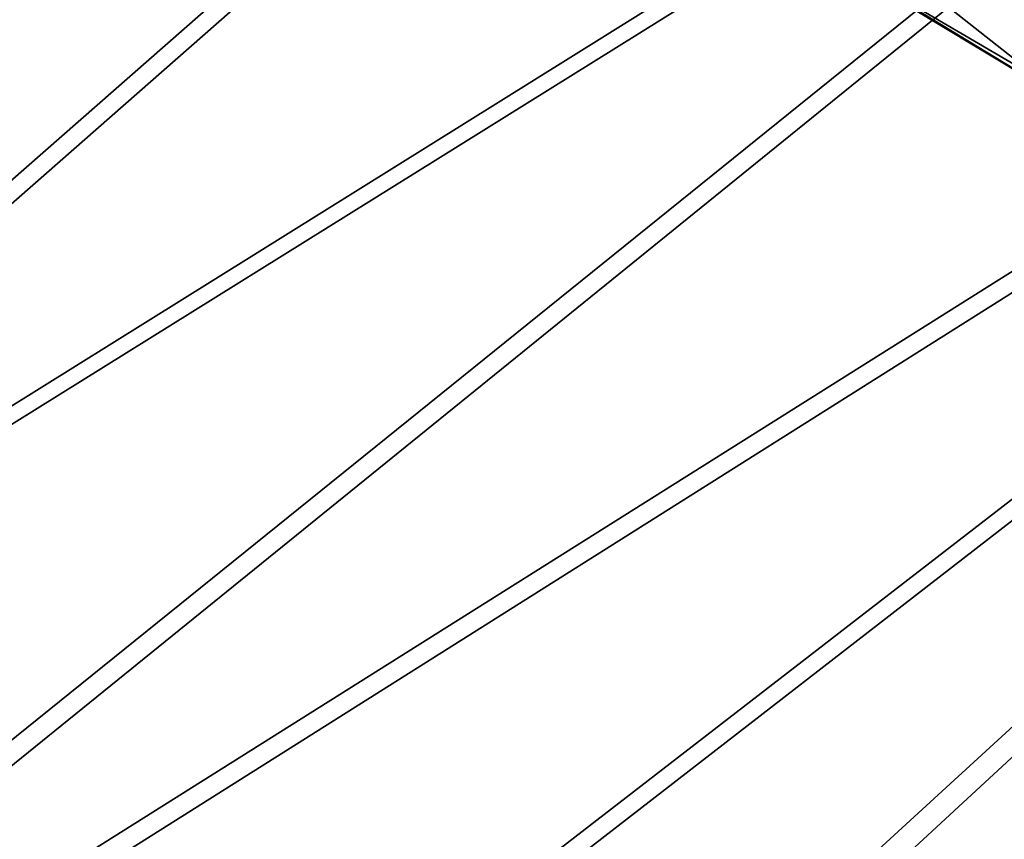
# Model space of a CAD drawing. Header units: metres. Extents: x -904 to 0, y -908 to 0.
# Tile 64 of 158: x -762 to -675, y -209 to -136. Entities that reach past the tile are written whole.
import ezdxf

# ---------------------------------------------------------------- set-up
doc = ezdxf.new("R2010")
doc.units = ezdxf.units.M

msp = doc.modelspace()

# ---------------------------------------------------------------- linework, layer by layer
at = {"layer": 'top'}
for points in [[(-699.573181, -124.930893, 659.502441), (-663.146606, -147.079544, 658.922424), (-590.518311, -49.992722, 661.435425)], [(-671.265503, -141.673218, 627.740967), (-702.585693, -123.329681, 627.740967), (-698.339539, -120.294052, 597.428589)], [(-671.265503, -141.673218, 627.740967), (-698.339539, -120.294052, 597.428589), (-664.326416, -134.21666, 569.149597)], [(-699.573181, -124.930893, 659.502441), (-702.585693, -123.329681, 627.740967), (-663.146606, -147.079544, 658.922424)], [(-702.585693, -123.329681, 627.740967), (-671.265503, -141.673218, 627.740967), (-663.146606, -147.079544, 658.922424)]]:
    msp.add_3dface(points, dxfattribs=at)
at = {"layer": 'top0123458'}
for points in [[(-836.753357, -129.263702, 122.096375), (-733.906982, -62.472473, 123.845367), (-839.567505, -174.543259, 120.91069)], [(-733.906982, -62.472473, 123.845367), (-666.961548, -66.560753, 123.738312), (-839.567505, -174.543259, 120.91069)], [(-834.635315, -126.351448, 125.173668), (-837.339233, -172.181793, 123.973557), (-735.815308, -64.683243, 126.788506)], [(-735.815308, -64.683243, 126.788506), (-837.339233, -172.181793, 123.973557), (-667.033875, -68.613251, 126.685593)], [(-839.567505, -174.543259, 120.91069), (-666.961548, -66.560753, 123.738312), (-841.835022, -219.950729, 119.721657)], [(-666.961548, -66.560753, 123.738312), (-599.944275, -69.05455, 123.673012), (-841.835022, -219.950729, 119.721657)], [(-841.835022, -219.950729, 119.721657), (-599.944275, -69.05455, 123.673012), (-843.550476, -265.429565, 118.530746)], [(-599.944275, -69.05455, 123.673012), (-532.85614, -69.952972, 123.649483), (-843.550476, -265.429565, 118.530746)], [(-837.339233, -172.181793, 123.973557), (-839.588257, -220.131897, 122.717934), (-667.033875, -68.613251, 126.685593)], [(-667.033875, -68.613251, 126.685593), (-839.588257, -220.131897, 122.717934), (-600.154419, -70.951744, 126.624359)], [(-532.85614, -69.952972, 123.649483), (-845.314697, -356.196716, 116.153923), (-844.710205, -310.88327, 117.3405)], [(-845.314697, -356.196716, 116.153923), (-532.85614, -69.952972, 123.649483), (-452.00235, -701.143799, 107.12117)], [(-843.550476, -265.429565, 118.530746), (-532.85614, -69.952972, 123.649483), (-844.710205, -310.88327, 117.3405)], [(-839.588257, -220.131897, 122.717934), (-841.194275, -266.083832, 121.514641), (-600.154419, -70.951744, 126.624359)], [(-600.154419, -70.951744, 126.624359), (-841.194275, -266.083832, 121.514641), (-533.121887, -71.79866, 126.60218)], [(-533.121887, -71.79866, 126.60218), (-842.252869, -311.222351, 120.332649), (-842.808655, -357.886719, 119.110703)], [(-533.121887, -71.79866, 126.60218), (-842.808655, -357.886719, 119.110703), (-452.00235, -703.006531, 110.073418)], [(-841.194275, -266.083832, 121.514641), (-842.252869, -311.222351, 120.332649), (-533.121887, -71.79866, 126.60218)]]:
    msp.add_3dface(points, dxfattribs=at)

doc.saveas('drawing.dxf')
